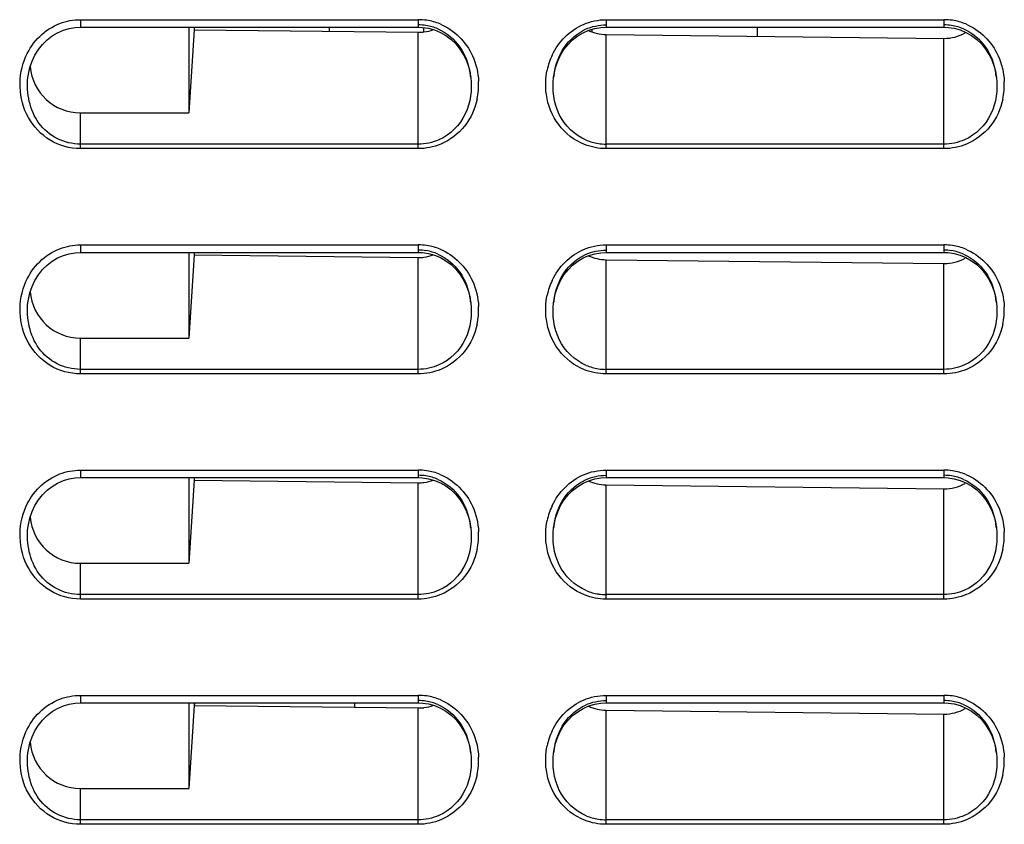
# Model space of a CAD drawing. Header units: millimetres. Extents: x 0 to 1200, y 0 to 1150.
# Tile 66 of 80: x 677 to 717, y 528 to 560. Entities that reach past the tile are written whole.
import ezdxf

# ---------------------------------------------------------------- set-up
doc = ezdxf.new("R2010")
doc.units = ezdxf.units.MM
doc.header["$LTSCALE"] = 74.962963
doc.layers.get('0').update_dxf_attribs({"linetype": 'CONTINUOUS'})

msp = doc.modelspace()

# ---------------------------------------------------------------- linework, layer by layer
at = {"color": 9, "linetype": 'CONTINUOUS'}
for p, q in [((679.911, 559.762), (693.411, 559.762)), ((679.911, 559.762), (679.911, 559.462)), ((693.411, 559.762), (693.411, 559.462)), ((700.911, 559.762), (714.411, 559.762)), ((700.911, 559.762), (700.911, 559.462)), ((714.411, 559.762), (714.411, 559.462)), ((693.411, 554.61), (693.411, 559.259)), ((700.911, 554.61), (700.911, 559.172)), ((714.411, 554.61), (714.411, 559.015)), ((677.815, 557.451), (677.816, 557.461)), ((679.911, 554.61), (679.911, 556.039)), ((693.411, 554.79), (679.911, 554.79)), ((714.411, 554.79), (700.911, 554.79)), ((693.411, 554.61), (679.911, 554.61)), ((714.411, 554.61), (700.911, 554.61)), ((679.911, 550.762), (693.411, 550.762)), ((679.911, 550.762), (679.911, 550.462)), ((693.411, 550.762), (693.411, 550.462)), ((700.911, 550.762), (714.411, 550.762)), ((700.911, 550.762), (700.911, 550.462)), ((714.411, 550.762), (714.411, 550.462)), ((693.411, 545.61), (693.411, 550.259)), ((700.911, 545.61), (700.911, 550.172)), ((714.411, 545.61), (714.411, 550.015)), ((677.815, 548.451), (677.816, 548.461)), ((679.911, 545.61), (679.911, 547.039)), ((693.411, 545.79), (679.911, 545.79)), ((693.411, 545.61), (679.911, 545.61)), ((714.411, 545.79), (700.911, 545.79)), ((714.411, 545.61), (700.911, 545.61)), ((679.911, 541.762), (693.411, 541.762)), ((679.911, 541.762), (679.911, 541.462)), ((693.411, 541.762), (693.411, 541.462)), ((700.911, 541.762), (714.411, 541.762)), ((700.911, 541.762), (700.911, 541.462)), ((714.411, 541.762), (714.411, 541.462)), ((693.411, 536.61), (693.411, 541.259)), ((700.911, 536.61), (700.911, 541.172)), ((714.411, 536.61), (714.411, 541.015)), ((677.815, 539.451), (677.816, 539.461)), ((679.911, 536.61), (679.911, 538.039)), ((693.411, 536.79), (679.911, 536.79)), ((693.411, 536.61), (679.911, 536.61)), ((714.411, 536.79), (700.911, 536.79)), ((714.411, 536.61), (700.911, 536.61)), ((679.911, 532.762), (693.411, 532.762)), ((679.911, 532.762), (679.911, 532.462)), ((693.411, 532.762), (693.411, 532.462)), ((700.911, 532.762), (714.411, 532.762)), ((700.911, 532.762), (700.911, 532.462)), ((714.411, 532.762), (714.411, 532.462)), ((693.411, 527.61), (693.411, 532.259)), ((700.911, 527.61), (700.911, 532.172)), ((714.411, 527.61), (714.411, 532.015)), ((677.815, 530.451), (677.816, 530.461)), ((679.911, 527.61), (679.911, 529.039)), ((693.411, 527.79), (679.911, 527.79)), ((693.411, 527.61), (679.911, 527.61)), ((714.411, 527.79), (700.911, 527.79)), ((714.411, 527.61), (700.911, 527.61))]:
    msp.add_line(p, q, dxfattribs=at)
at = {"color": 7, "linetype": 'CONTINUOUS'}
for p, q in [((679.23, 559.342), (679.467, 559.412)), ((679.467, 559.412), (679.708, 559.452)), ((679.708, 559.452), (679.911, 559.462)), ((679.911, 559.462), (693.411, 559.462)), ((684.242, 559.462), (684.242, 556.039)), ((684.461, 559.462), (684.461, 559.363)), ((693.411, 559.462), (693.573, 559.456)), ((693.573, 559.456), (693.817, 559.42)), ((693.629, 559.272), (693.629, 559.448)), ((693.817, 559.42), (694.058, 559.354)), ((700.226, 559.341), (700.464, 559.411)), ((700.464, 559.411), (700.705, 559.452)), ((700.705, 559.452), (700.911, 559.462)), ((700.911, 559.462), (714.411, 559.462)), ((714.411, 559.462), (714.574, 559.456)), ((714.574, 559.456), (714.817, 559.42)), ((714.817, 559.42), (715.058, 559.354)), ((678.58, 558.958), (678.783, 559.114)), ((678.783, 559.114), (679.001, 559.242)), ((679.001, 559.242), (679.23, 559.342)), ((684.461, 559.363), (684.242, 556.039)), ((684.461, 559.363), (693.411, 559.259)), ((694.058, 559.354), (694.291, 559.257)), ((694.291, 559.257), (694.513, 559.131)), ((694.513, 559.131), (694.72, 558.975)), ((694.72, 558.975), (694.909, 558.794)), ((699.577, 558.955), (699.78, 559.111)), ((699.78, 559.111), (699.997, 559.241)), ((699.997, 559.241), (700.226, 559.341)), ((700.911, 559.172), (714.411, 559.015)), ((715.058, 559.354), (715.291, 559.257)), ((715.291, 559.257), (715.514, 559.13)), ((715.514, 559.13), (715.721, 558.975)), ((715.721, 558.975), (715.91, 558.793)), ((678.233, 558.571), (678.396, 558.776)), ((678.396, 558.776), (678.58, 558.958)), ((694.909, 558.794), (695.076, 558.588)), ((695.076, 558.588), (695.22, 558.361)), ((699.231, 558.568), (699.394, 558.773)), ((699.394, 558.773), (699.577, 558.955)), ((715.91, 558.793), (716.077, 558.588)), ((716.077, 558.588), (716.22, 558.361)), ((677.98, 558.105), (678.094, 558.347)), ((678.094, 558.347), (678.233, 558.571)), ((695.22, 558.361), (695.337, 558.116)), ((698.979, 558.102), (699.092, 558.344)), ((699.092, 558.344), (699.231, 558.568)), ((716.22, 558.361), (716.337, 558.116)), ((677.833, 557.581), (677.892, 557.848)), ((677.892, 557.848), (677.98, 558.105)), ((695.337, 558.116), (695.427, 557.856)), ((695.427, 557.856), (695.488, 557.585)), ((698.833, 557.58), (698.892, 557.846)), ((698.892, 557.846), (698.979, 558.102)), ((716.337, 558.116), (716.427, 557.856)), ((716.427, 557.856), (716.488, 557.585)), ((677.815, 557.451), (677.833, 557.581)), ((695.488, 557.585), (695.506, 557.454)), ((695.505, 557.46), (695.506, 557.453)), ((698.815, 557.453), (698.833, 557.58)), ((698.815, 557.453), (698.816, 557.461)), ((716.488, 557.585), (716.506, 557.454)), ((716.505, 557.46), (716.506, 557.453)), ((679.911, 556.039), (684.242, 556.039)), ((679.001, 550.242), (679.23, 550.342)), ((679.23, 550.342), (679.467, 550.412)), ((679.467, 550.412), (679.708, 550.452)), ((679.708, 550.452), (679.911, 550.462)), ((679.911, 550.462), (693.411, 550.462)), ((684.242, 550.462), (684.242, 547.039)), ((684.461, 550.363), (684.242, 547.039)), ((684.461, 550.462), (684.461, 550.363)), ((684.461, 550.363), (693.411, 550.259)), ((693.411, 550.462), (693.573, 550.456)), ((693.573, 550.456), (693.817, 550.42)), ((693.817, 550.42), (694.058, 550.354)), ((694.058, 550.354), (694.291, 550.257)), ((699.997, 550.241), (700.226, 550.341)), ((700.226, 550.341), (700.464, 550.411)), ((700.464, 550.411), (700.705, 550.452)), ((700.705, 550.452), (700.911, 550.462)), ((700.911, 550.462), (714.411, 550.462)), ((714.411, 550.462), (714.574, 550.456)), ((714.574, 550.456), (714.817, 550.42)), ((714.817, 550.42), (715.058, 550.354)), ((715.058, 550.354), (715.291, 550.257)), ((678.396, 549.776), (678.58, 549.958)), ((678.58, 549.958), (678.783, 550.114)), ((678.783, 550.114), (679.001, 550.242)), ((694.291, 550.257), (694.513, 550.131)), ((694.513, 550.131), (694.72, 549.975)), ((694.72, 549.975), (694.909, 549.794)), ((699.394, 549.773), (699.577, 549.955)), ((699.577, 549.955), (699.78, 550.111)), ((699.78, 550.111), (699.997, 550.241)), ((700.911, 550.172), (714.411, 550.015)), ((715.291, 550.257), (715.514, 550.13)), ((715.514, 550.13), (715.721, 549.975)), ((715.721, 549.975), (715.91, 549.793)), ((678.094, 549.347), (678.233, 549.571)), ((678.233, 549.571), (678.396, 549.776)), ((694.909, 549.794), (695.076, 549.588)), ((695.076, 549.588), (695.22, 549.361)), ((699.092, 549.344), (699.231, 549.568)), ((699.231, 549.568), (699.394, 549.773)), ((715.91, 549.793), (716.077, 549.588)), ((716.077, 549.588), (716.22, 549.361)), ((677.98, 549.105), (678.094, 549.347)), ((695.22, 549.361), (695.337, 549.116)), ((698.979, 549.102), (699.092, 549.344)), ((716.22, 549.361), (716.337, 549.116)), ((677.833, 548.581), (677.892, 548.848)), ((677.892, 548.848), (677.98, 549.105)), ((695.337, 549.116), (695.427, 548.856)), ((695.427, 548.856), (695.488, 548.585)), ((698.833, 548.58), (698.892, 548.846)), ((698.892, 548.846), (698.979, 549.102)), ((716.337, 549.116), (716.427, 548.856)), ((716.427, 548.856), (716.488, 548.585)), ((677.815, 548.451), (677.833, 548.581)), ((695.488, 548.585), (695.506, 548.454)), ((695.505, 548.46), (695.506, 548.453)), ((698.815, 548.453), (698.833, 548.58)), ((698.815, 548.453), (698.816, 548.461)), ((716.488, 548.585), (716.506, 548.454)), ((716.505, 548.46), (716.506, 548.453)), ((679.911, 547.039), (684.242, 547.039)), ((679.001, 541.242), (679.23, 541.342)), ((679.23, 541.342), (679.467, 541.412)), ((679.467, 541.412), (679.708, 541.452)), ((679.708, 541.452), (679.911, 541.462)), ((679.911, 541.462), (693.411, 541.462)), ((684.242, 541.462), (684.242, 538.039)), ((684.461, 541.363), (684.242, 538.039)), ((684.461, 541.462), (684.461, 541.363)), ((684.461, 541.363), (693.411, 541.259)), ((693.411, 541.462), (693.573, 541.456)), ((693.573, 541.456), (693.817, 541.42)), ((693.817, 541.42), (694.058, 541.354)), ((694.058, 541.354), (694.291, 541.257)), ((699.997, 541.241), (700.226, 541.341)), ((700.226, 541.341), (700.464, 541.411)), ((700.464, 541.411), (700.705, 541.452)), ((700.705, 541.452), (700.911, 541.462)), ((700.911, 541.462), (714.411, 541.462)), ((714.411, 541.462), (714.574, 541.456)), ((714.574, 541.456), (714.817, 541.42)), ((714.817, 541.42), (715.058, 541.354)), ((715.058, 541.354), (715.291, 541.257)), ((678.396, 540.776), (678.58, 540.958)), ((678.58, 540.958), (678.783, 541.114)), ((678.783, 541.114), (679.001, 541.242)), ((694.291, 541.257), (694.513, 541.131)), ((694.513, 541.131), (694.72, 540.975)), ((694.72, 540.975), (694.909, 540.794)), ((699.394, 540.773), (699.577, 540.955)), ((699.577, 540.955), (699.78, 541.111)), ((699.78, 541.111), (699.997, 541.241)), ((700.911, 541.172), (714.411, 541.015)), ((715.291, 541.257), (715.514, 541.13)), ((715.514, 541.13), (715.721, 540.975)), ((715.721, 540.975), (715.91, 540.793)), ((678.094, 540.347), (678.233, 540.571)), ((678.233, 540.571), (678.396, 540.776)), ((694.909, 540.794), (695.076, 540.588)), ((695.076, 540.588), (695.22, 540.361)), ((699.092, 540.344), (699.231, 540.568)), ((699.231, 540.568), (699.394, 540.773)), ((715.91, 540.793), (716.077, 540.588)), ((716.077, 540.588), (716.22, 540.361)), ((677.892, 539.848), (677.98, 540.105)), ((677.98, 540.105), (678.094, 540.347)), ((695.22, 540.361), (695.337, 540.116)), ((695.337, 540.116), (695.427, 539.856)), ((698.892, 539.846), (698.979, 540.102)), ((698.979, 540.102), (699.092, 540.344)), ((716.22, 540.361), (716.337, 540.116)), ((716.337, 540.116), (716.427, 539.856)), ((677.833, 539.581), (677.892, 539.848)), ((695.427, 539.856), (695.488, 539.585)), ((698.833, 539.58), (698.892, 539.846)), ((716.427, 539.856), (716.488, 539.585)), ((677.815, 539.451), (677.833, 539.581)), ((695.488, 539.585), (695.506, 539.454)), ((695.505, 539.46), (695.506, 539.453)), ((698.815, 539.453), (698.833, 539.58)), ((698.815, 539.453), (698.816, 539.461)), ((716.488, 539.585), (716.506, 539.454)), ((716.505, 539.46), (716.506, 539.453)), ((679.911, 538.039), (684.242, 538.039)), ((678.783, 532.114), (679.001, 532.242)), ((679.001, 532.242), (679.23, 532.342)), ((679.23, 532.342), (679.467, 532.412)), ((679.467, 532.412), (679.708, 532.452)), ((679.708, 532.452), (679.911, 532.462)), ((679.911, 532.462), (693.411, 532.462)), ((684.242, 532.462), (684.242, 529.039)), ((684.461, 532.363), (684.242, 529.039)), ((684.46, 532.363), (693.411, 532.259)), ((684.461, 532.462), (684.461, 532.363)), ((684.463, 532.462), (684.463, 532.395)), ((693.411, 532.462), (693.573, 532.456)), ((693.573, 532.456), (693.817, 532.42)), ((693.817, 532.42), (694.058, 532.354)), ((694.058, 532.354), (694.291, 532.257)), ((694.291, 532.257), (694.513, 532.131)), ((699.78, 532.111), (699.997, 532.241)), ((699.997, 532.241), (700.226, 532.341)), ((700.226, 532.341), (700.464, 532.411)), ((700.464, 532.411), (700.705, 532.452)), ((700.705, 532.452), (700.911, 532.462)), ((700.911, 532.462), (714.411, 532.462)), ((714.411, 532.462), (714.574, 532.456)), ((714.574, 532.456), (714.817, 532.42)), ((714.817, 532.42), (715.058, 532.354)), ((715.058, 532.354), (715.291, 532.257)), ((715.291, 532.257), (715.514, 532.13)), ((678.396, 531.776), (678.58, 531.958)), ((678.58, 531.958), (678.783, 532.114)), ((694.513, 532.131), (694.72, 531.975)), ((694.72, 531.975), (694.909, 531.794)), ((699.394, 531.773), (699.577, 531.955)), ((699.577, 531.955), (699.78, 532.111)), ((700.911, 532.172), (714.411, 532.015)), ((715.514, 532.13), (715.721, 531.975)), ((715.721, 531.975), (715.91, 531.793)), ((678.094, 531.347), (678.233, 531.571)), ((678.233, 531.571), (678.396, 531.776)), ((694.909, 531.794), (695.076, 531.588)), ((695.076, 531.588), (695.22, 531.361)), ((699.092, 531.344), (699.231, 531.568)), ((699.231, 531.568), (699.394, 531.773)), ((715.91, 531.793), (716.077, 531.588)), ((716.077, 531.588), (716.22, 531.361)), ((677.892, 530.848), (677.98, 531.105)), ((677.98, 531.105), (678.094, 531.347)), ((695.22, 531.361), (695.337, 531.116)), ((695.337, 531.116), (695.427, 530.856)), ((698.892, 530.846), (698.979, 531.102)), ((698.979, 531.102), (699.092, 531.344)), ((716.22, 531.361), (716.337, 531.116)), ((716.337, 531.116), (716.427, 530.856)), ((677.833, 530.581), (677.892, 530.848)), ((695.427, 530.856), (695.488, 530.585)), ((698.833, 530.58), (698.892, 530.846)), ((716.427, 530.856), (716.488, 530.585)), ((677.815, 530.451), (677.833, 530.581)), ((695.488, 530.585), (695.506, 530.454)), ((695.505, 530.46), (695.506, 530.453)), ((698.815, 530.453), (698.833, 530.58)), ((698.815, 530.453), (698.816, 530.461)), ((716.488, 530.585), (716.506, 530.454)), ((716.505, 530.46), (716.506, 530.453)), ((679.911, 529.039), (684.242, 529.039))]:
    msp.add_line(p, q, dxfattribs=at)
at = {"color": 3, "linetype": 'CONTINUOUS'}
for p, q in [((689.861, 559.3), (689.861, 559.462)), ((700.361, 559.274), (700.361, 559.381)), ((706.961, 559.102), (706.961, 559.462)), ((690.861, 532.462), (690.861, 532.288))]:
    msp.add_line(p, q, dxfattribs=at)
at = {"color": 9, "linetype": 'CONTINUOUS'}
for centre, radius, start, end in [((693.41, 557.47), 2.292, 81.575, 89.9822), ((714.41, 557.47), 2.292, 81.5613, 89.9818), ((693.406, 557.453), 2.31, 67.807, 81.5368), ((714.406, 557.453), 2.31, 67.7681, 81.5228), ((701.252, 557.185), 2.751, 155.0263, 168.1666), ((693.014, 557.17), 2.808, 348.0869, 2.5972), ((714.015, 557.17), 2.808, 347.9891, 2.4826), ((693.41, 548.47), 2.292, 81.575, 89.9822), ((693.406, 548.453), 2.31, 67.807, 81.5368), ((714.41, 548.47), 2.292, 81.5613, 89.9818), ((714.406, 548.453), 2.31, 67.7681, 81.5228), ((701.252, 548.185), 2.751, 155.0263, 168.1666), ((693.014, 548.17), 2.808, 348.0869, 2.5972), ((714.015, 548.17), 2.808, 347.9891, 2.4826), ((693.41, 539.47), 2.292, 81.575, 89.9822), ((693.406, 539.453), 2.31, 67.807, 81.5368), ((714.41, 539.47), 2.292, 81.5613, 89.9818), ((714.406, 539.453), 2.31, 67.7681, 81.5228), ((701.252, 539.185), 2.751, 155.0263, 168.1666), ((693.014, 539.17), 2.808, 348.0869, 2.5972), ((714.015, 539.17), 2.808, 347.9891, 2.4826), ((693.41, 530.47), 2.292, 81.575, 89.9822), ((693.406, 530.453), 2.31, 67.807, 81.5368), ((714.41, 530.47), 2.292, 81.5613, 89.9818), ((714.406, 530.453), 2.31, 67.7681, 81.5228), ((701.252, 530.185), 2.751, 155.0263, 168.1666), ((693.014, 530.17), 2.808, 348.0869, 2.5972), ((714.015, 530.17), 2.808, 347.9891, 2.4826)]:
    msp.add_arc(centre, radius, start, end, dxfattribs=at)
at = {"color": 7, "linetype": 'CONTINUOUS'}
for centre, radius, start, end in [((693.41, 557.587), 1.969, 81.1119, 89.9803), ((693.407, 557.576), 1.981, 66.5115, 81.0704), ((714.41, 557.587), 1.969, 81.0974, 89.9798), ((714.407, 557.576), 1.981, 66.4701, 81.0556), ((693.429, 560.926), 1.668, 269.3594, 277.1171), ((693.428, 560.944), 1.685, 277.0975, 290.3859), ((692.538, 557.115), 2.988, 8.0948, 9.6964), ((692.536, 557.115), 2.99, 6.634, 8.0947), ((701.808, 557.115), 3.012, 172.3153, 173.3925), ((701.782, 557.118), 2.986, 170.6865, 172.3161), ((713.536, 557.115), 2.99, 7.9962, 9.6993), ((713.535, 557.115), 2.991, 6.6358, 7.9962), ((700.913, 556.843), 2.053, 247.3201, 261.403), ((700.911, 556.838), 2.048, 261.4332, 269.9845), ((693.41, 548.587), 1.969, 81.1119, 89.9803), ((693.428, 551.944), 1.685, 277.0975, 290.3859), ((693.407, 548.576), 1.981, 66.5115, 81.0704), ((714.41, 548.587), 1.969, 81.0974, 89.9798), ((714.407, 548.576), 1.981, 66.4701, 81.0556), ((693.429, 551.926), 1.668, 269.3594, 277.1171), ((692.538, 548.115), 2.988, 8.0948, 9.6964), ((692.536, 548.115), 2.99, 6.634, 8.0947), ((701.808, 548.115), 3.012, 172.3153, 173.3925), ((701.782, 548.118), 2.986, 170.6865, 172.3161), ((713.536, 548.115), 2.99, 7.9962, 9.6993), ((713.535, 548.115), 2.991, 6.6358, 7.9962), ((700.913, 547.843), 2.053, 247.3201, 261.403), ((700.911, 547.838), 2.048, 261.4332, 269.9845), ((693.41, 539.587), 1.969, 81.1119, 89.9803), ((693.429, 542.926), 1.668, 269.3594, 277.1171), ((693.428, 542.944), 1.685, 277.0975, 290.3859), ((693.407, 539.576), 1.981, 66.5115, 81.0704), ((714.41, 539.587), 1.969, 81.0974, 89.9798), ((714.407, 539.576), 1.981, 66.4701, 81.0556), ((692.538, 539.115), 2.988, 8.0948, 9.6964), ((692.536, 539.115), 2.99, 6.634, 8.0947), ((701.808, 539.115), 3.012, 172.3153, 173.3925), ((701.782, 539.118), 2.986, 170.6865, 172.3161), ((713.536, 539.115), 2.99, 7.9962, 9.6993), ((713.535, 539.115), 2.991, 6.6358, 7.9962), ((700.913, 538.843), 2.053, 247.3201, 261.403), ((700.911, 538.838), 2.048, 261.4332, 269.9845), ((693.41, 530.587), 1.969, 81.1119, 89.9803), ((693.429, 533.926), 1.668, 269.3594, 277.1171), ((693.428, 533.944), 1.685, 277.0975, 290.3859), ((693.407, 530.576), 1.981, 66.5115, 81.0704), ((714.41, 530.587), 1.969, 81.0974, 89.9798), ((714.407, 530.576), 1.981, 66.4701, 81.0556), ((692.538, 530.115), 2.988, 8.0948, 9.6964), ((692.536, 530.115), 2.99, 6.634, 8.0947), ((701.808, 530.115), 3.012, 172.3153, 173.3925), ((701.782, 530.118), 2.986, 170.6865, 172.3161), ((713.536, 530.115), 2.99, 7.9962, 9.6993), ((713.535, 530.115), 2.991, 6.6358, 7.9962), ((700.913, 529.843), 2.053, 247.3201, 261.403), ((700.911, 529.838), 2.048, 261.4332, 269.9845)]:
    msp.add_arc(centre, radius, start, end, dxfattribs=at)
for centre, start_param in [((679.911, 558.052), 6.363973), ((679.911, 549.052), 6.363973), ((679.911, 540.052), 6.363973), ((679.911, 531.052), 6.363976)]:
    msp.add_ellipse(centre, major_axis=(-2.013, 0), ratio=1, start_param=start_param, end_param=7.853982, dxfattribs=at)
at = {"color": 9, "linetype": 'CONTINUOUS'}
for points in [[(679.09, 559.61), (679.35, 559.71), (679.633, 559.762), (679.911, 559.762)], [(700.007, 559.576), (700.29, 559.698), (700.603, 559.762), (700.911, 559.762)], [(694.278, 559.592), (694.838, 559.363), (695.324, 558.874), (695.574, 558.324)], [(698.758, 558.347), (699.005, 558.876), (699.47, 559.347), (700.007, 559.576)], [(715.28, 559.591), (715.84, 559.362), (716.326, 558.87), (716.576, 558.319)], [(695.574, 558.324), (695.72, 558.003), (695.804, 557.649), (695.819, 557.297)], [(716.576, 558.319), (716.722, 557.998), (716.805, 557.643), (716.82, 557.291)], [(698.526, 556.779), (698.481, 557.1), (698.493, 557.433), (698.559, 557.75)], [(694.309, 554.79), (694.027, 554.673), (693.716, 554.61), (693.411, 554.61)], [(700.911, 554.61), (700.619, 554.61), (700.323, 554.667), (700.051, 554.775)], [(715.308, 554.79), (715.027, 554.672), (714.716, 554.61), (714.411, 554.61)], [(679.09, 550.61), (679.35, 550.71), (679.633, 550.762), (679.911, 550.762)], [(700.007, 550.576), (700.29, 550.698), (700.603, 550.762), (700.911, 550.762)], [(694.278, 550.592), (694.838, 550.363), (695.324, 549.874), (695.574, 549.324)], [(698.758, 549.347), (699.005, 549.876), (699.47, 550.347), (700.007, 550.576)], [(715.28, 550.591), (715.84, 550.362), (716.326, 549.87), (716.576, 549.319)], [(695.574, 549.324), (695.72, 549.003), (695.804, 548.649), (695.819, 548.297)], [(716.576, 549.319), (716.722, 548.998), (716.805, 548.643), (716.82, 548.291)], [(698.526, 547.779), (698.481, 548.1), (698.493, 548.433), (698.559, 548.75)], [(694.309, 545.79), (694.027, 545.673), (693.716, 545.61), (693.411, 545.61)], [(700.911, 545.61), (700.619, 545.61), (700.323, 545.667), (700.051, 545.775)], [(715.308, 545.79), (715.027, 545.672), (714.716, 545.61), (714.411, 545.61)], [(679.09, 541.61), (679.35, 541.71), (679.633, 541.762), (679.911, 541.762)], [(700.007, 541.576), (700.29, 541.698), (700.603, 541.762), (700.911, 541.762)], [(694.278, 541.592), (694.838, 541.363), (695.324, 540.874), (695.574, 540.324)], [(698.758, 540.347), (699.005, 540.876), (699.47, 541.347), (700.007, 541.576)], [(715.28, 541.591), (715.84, 541.362), (716.326, 540.87), (716.576, 540.319)], [(695.574, 540.324), (695.72, 540.003), (695.804, 539.649), (695.819, 539.297)], [(716.576, 540.319), (716.722, 539.998), (716.805, 539.643), (716.82, 539.291)], [(698.526, 538.779), (698.481, 539.1), (698.493, 539.433), (698.559, 539.75)], [(694.309, 536.79), (694.027, 536.673), (693.716, 536.61), (693.411, 536.61)], [(700.911, 536.61), (700.619, 536.61), (700.323, 536.667), (700.051, 536.775)], [(715.308, 536.79), (715.027, 536.672), (714.716, 536.61), (714.411, 536.61)], [(679.09, 532.61), (679.35, 532.71), (679.633, 532.762), (679.911, 532.762)], [(700.007, 532.576), (700.29, 532.698), (700.603, 532.762), (700.911, 532.762)], [(694.278, 532.592), (694.838, 532.363), (695.324, 531.874), (695.574, 531.324)], [(698.758, 531.347), (699.005, 531.876), (699.47, 532.347), (700.007, 532.576)], [(715.28, 532.591), (715.84, 532.362), (716.326, 531.87), (716.576, 531.319)], [(695.574, 531.324), (695.72, 531.003), (695.804, 530.649), (695.819, 530.297)], [(716.576, 531.319), (716.722, 530.998), (716.805, 530.643), (716.82, 530.291)], [(698.526, 529.779), (698.481, 530.1), (698.493, 530.433), (698.559, 530.75)], [(694.309, 527.79), (694.027, 527.673), (693.716, 527.61), (693.411, 527.61)], [(700.911, 527.61), (700.619, 527.61), (700.323, 527.667), (700.051, 527.775)], [(715.308, 527.79), (715.027, 527.672), (714.716, 527.61), (714.411, 527.61)]]:
    msp.add_open_spline(points, degree=3, dxfattribs=at)
for points, knots in [([(677.737, 558.301), (677.868, 558.594), (678.237, 559.138), (678.792, 559.496), (679.09, 559.61)], [0, 0, 0, 0, 0.500343, 1, 1, 1, 1]), ([(679.911, 554.61), (679.493, 554.61), (678.64, 554.848), (677.74, 555.804), (677.405, 557.062), (677.567, 557.918), (677.737, 558.301)], [0, 0, 0, 0, 0.249376, 0.499279, 0.749707, 1, 1, 1, 1]), ([(679.911, 554.79), (679.593, 554.79), (678.946, 554.946), (677.952, 555.788), (677.745, 556.831), (677.815, 557.451)], [0, 0, 0, 0, 0.252361, 0.504927, 1, 1, 1, 1]), ([(700.051, 554.775), (699.648, 554.935), (698.919, 555.499), (698.587, 556.348), (698.526, 556.779)], [0, 0, 0, 0, 0.499316, 1, 1, 1, 1]), ([(695.762, 556.59), (695.679, 556.201), (695.338, 555.448), (694.675, 554.943), (694.309, 554.79)], [0, 0, 0, 0, 0.500548, 1, 1, 1, 1]), ([(716.761, 556.585), (716.678, 556.197), (716.336, 555.446), (715.674, 554.943), (715.308, 554.79)], [0, 0, 0, 0, 0.500546, 1, 1, 1, 1]), ([(677.737, 549.301), (677.868, 549.594), (678.237, 550.138), (678.792, 550.496), (679.09, 550.61)], [0, 0, 0, 0, 0.500343, 1, 1, 1, 1]), ([(679.911, 545.61), (679.493, 545.61), (678.64, 545.848), (677.74, 546.804), (677.405, 548.062), (677.567, 548.918), (677.737, 549.301)], [0, 0, 0, 0, 0.249376, 0.499279, 0.749707, 1, 1, 1, 1]), ([(679.911, 545.79), (679.593, 545.79), (678.946, 545.946), (677.952, 546.788), (677.745, 547.831), (677.815, 548.451)], [0, 0, 0, 0, 0.252361, 0.504927, 1, 1, 1, 1]), ([(695.762, 547.59), (695.679, 547.201), (695.338, 546.448), (694.675, 545.943), (694.309, 545.79)], [0, 0, 0, 0, 0.500548, 1, 1, 1, 1]), ([(700.051, 545.775), (699.648, 545.935), (698.919, 546.499), (698.587, 547.348), (698.526, 547.779)], [0, 0, 0, 0, 0.499316, 1, 1, 1, 1]), ([(716.761, 547.585), (716.678, 547.197), (716.336, 546.446), (715.674, 545.943), (715.308, 545.79)], [0, 0, 0, 0, 0.500546, 1, 1, 1, 1]), ([(677.737, 540.301), (677.868, 540.594), (678.237, 541.138), (678.792, 541.496), (679.09, 541.61)], [0, 0, 0, 0, 0.500343, 1, 1, 1, 1]), ([(679.911, 536.61), (679.493, 536.61), (678.64, 536.848), (677.74, 537.804), (677.405, 539.062), (677.567, 539.918), (677.737, 540.301)], [0, 0, 0, 0, 0.249376, 0.499279, 0.749707, 1, 1, 1, 1]), ([(679.911, 536.79), (679.593, 536.79), (678.946, 536.946), (677.952, 537.788), (677.745, 538.831), (677.815, 539.451)], [0, 0, 0, 0, 0.252361, 0.504927, 1, 1, 1, 1]), ([(695.762, 538.59), (695.679, 538.201), (695.338, 537.448), (694.675, 536.943), (694.309, 536.79)], [0, 0, 0, 0, 0.500548, 1, 1, 1, 1]), ([(700.051, 536.775), (699.648, 536.935), (698.919, 537.499), (698.587, 538.348), (698.526, 538.779)], [0, 0, 0, 0, 0.499316, 1, 1, 1, 1]), ([(716.761, 538.585), (716.678, 538.197), (716.336, 537.446), (715.674, 536.943), (715.308, 536.79)], [0, 0, 0, 0, 0.500546, 1, 1, 1, 1]), ([(677.737, 531.301), (677.868, 531.594), (678.237, 532.138), (678.792, 532.496), (679.09, 532.61)], [0, 0, 0, 0, 0.500343, 1, 1, 1, 1]), ([(679.911, 527.61), (679.493, 527.61), (678.64, 527.848), (677.74, 528.804), (677.405, 530.062), (677.567, 530.918), (677.737, 531.301)], [0, 0, 0, 0, 0.249376, 0.499279, 0.749707, 1, 1, 1, 1]), ([(679.911, 527.79), (679.593, 527.79), (678.946, 527.946), (677.952, 528.788), (677.745, 529.831), (677.815, 530.451)], [0, 0, 0, 0, 0.252361, 0.504927, 1, 1, 1, 1]), ([(695.762, 529.59), (695.679, 529.201), (695.338, 528.448), (694.675, 527.943), (694.309, 527.79)], [0, 0, 0, 0, 0.500548, 1, 1, 1, 1]), ([(700.051, 527.775), (699.648, 527.935), (698.919, 528.499), (698.587, 529.348), (698.526, 529.779)], [0, 0, 0, 0, 0.499316, 1, 1, 1, 1]), ([(716.761, 529.585), (716.678, 529.197), (716.336, 528.446), (715.674, 527.943), (715.308, 527.79)], [0, 0, 0, 0, 0.500546, 1, 1, 1, 1])]:
    msp.add_open_spline(points, degree=3, knots=knots, dxfattribs=at)
at = {"color": 7, "linetype": 'CONTINUOUS'}
for points, knots in [([(694.196, 559.392), (694.542, 559.242), (695.153, 558.724), (695.42, 557.99), (695.483, 557.619)], [0, 0, 0, 0, 0.500151, 1, 1, 1, 1]), ([(698.836, 557.601), (698.896, 557.97), (699.155, 558.7), (699.752, 559.222), (700.092, 559.377)], [0, 0, 0, 0, 0.499894, 1, 1, 1, 1]), ([(715.198, 559.392), (715.543, 559.241), (716.153, 558.724), (716.419, 557.99), (716.483, 557.619)], [0, 0, 0, 0, 0.500153, 1, 1, 1, 1]), ([(695.506, 557.453), (695.562, 556.965), (695.449, 555.929), (694.685, 555.162), (694.236, 554.964)], [0, 0, 0, 0, 0.500724, 1, 1, 1, 1]), ([(700.122, 554.949), (699.663, 555.14), (698.877, 555.908), (698.759, 556.959), (698.815, 557.453)], [0, 0, 0, 0, 0.499441, 1, 1, 1, 1]), ([(716.506, 557.453), (716.562, 556.965), (716.449, 555.929), (715.684, 555.162), (715.235, 554.964)], [0, 0, 0, 0, 0.500726, 1, 1, 1, 1]), ([(694.196, 550.392), (694.542, 550.242), (695.153, 549.724), (695.42, 548.99), (695.483, 548.619)], [0, 0, 0, 0, 0.500151, 1, 1, 1, 1]), ([(698.836, 548.601), (698.896, 548.97), (699.155, 549.7), (699.752, 550.222), (700.092, 550.377)], [0, 0, 0, 0, 0.499894, 1, 1, 1, 1]), ([(715.198, 550.392), (715.543, 550.241), (716.153, 549.724), (716.419, 548.99), (716.483, 548.619)], [0, 0, 0, 0, 0.500153, 1, 1, 1, 1]), ([(695.506, 548.453), (695.562, 547.965), (695.449, 546.929), (694.685, 546.162), (694.236, 545.964)], [0, 0, 0, 0, 0.500724, 1, 1, 1, 1]), ([(700.122, 545.949), (699.663, 546.14), (698.877, 546.908), (698.759, 547.959), (698.815, 548.453)], [0, 0, 0, 0, 0.499441, 1, 1, 1, 1]), ([(716.506, 548.453), (716.562, 547.965), (716.449, 546.929), (715.684, 546.162), (715.235, 545.964)], [0, 0, 0, 0, 0.500726, 1, 1, 1, 1]), ([(694.196, 541.392), (694.542, 541.242), (695.153, 540.724), (695.42, 539.99), (695.483, 539.619)], [0, 0, 0, 0, 0.500151, 1, 1, 1, 1]), ([(698.836, 539.601), (698.896, 539.97), (699.155, 540.7), (699.752, 541.222), (700.092, 541.377)], [0, 0, 0, 0, 0.499894, 1, 1, 1, 1]), ([(715.198, 541.392), (715.543, 541.241), (716.153, 540.724), (716.419, 539.99), (716.483, 539.619)], [0, 0, 0, 0, 0.500153, 1, 1, 1, 1]), ([(695.506, 539.453), (695.562, 538.965), (695.449, 537.929), (694.685, 537.162), (694.236, 536.964)], [0, 0, 0, 0, 0.500724, 1, 1, 1, 1]), ([(700.122, 536.949), (699.663, 537.14), (698.877, 537.908), (698.759, 538.959), (698.815, 539.453)], [0, 0, 0, 0, 0.499441, 1, 1, 1, 1]), ([(716.506, 539.453), (716.562, 538.965), (716.449, 537.929), (715.684, 537.162), (715.235, 536.964)], [0, 0, 0, 0, 0.500726, 1, 1, 1, 1]), ([(694.196, 532.392), (694.542, 532.242), (695.153, 531.724), (695.42, 530.99), (695.483, 530.619)], [0, 0, 0, 0, 0.500151, 1, 1, 1, 1]), ([(698.836, 530.601), (698.896, 530.97), (699.155, 531.7), (699.752, 532.222), (700.092, 532.377)], [0, 0, 0, 0, 0.499894, 1, 1, 1, 1]), ([(715.198, 532.392), (715.543, 532.241), (716.153, 531.724), (716.419, 530.99), (716.483, 530.619)], [0, 0, 0, 0, 0.500153, 1, 1, 1, 1]), ([(695.506, 530.453), (695.562, 529.965), (695.449, 528.929), (694.685, 528.162), (694.236, 527.964)], [0, 0, 0, 0, 0.500724, 1, 1, 1, 1]), ([(700.122, 527.949), (699.663, 528.14), (698.877, 528.908), (698.759, 529.959), (698.815, 530.453)], [0, 0, 0, 0, 0.499441, 1, 1, 1, 1]), ([(716.506, 530.453), (716.562, 529.965), (716.449, 528.929), (715.684, 528.162), (715.235, 527.964)], [0, 0, 0, 0, 0.500726, 1, 1, 1, 1])]:
    msp.add_open_spline(points, degree=3, knots=knots, dxfattribs=at)
for points in [[(700.092, 559.377), (700.346, 559.493), (700.632, 559.556), (700.911, 559.556)], [(700.211, 559.332), (700.428, 559.231), (700.671, 559.174), (700.911, 559.172)], [(714.411, 559.015), (714.704, 559.012), (715.007, 559.089), (715.262, 559.233)], [(694.236, 554.964), (693.979, 554.851), (693.692, 554.79), (693.411, 554.79)], [(715.235, 554.964), (714.978, 554.851), (714.692, 554.79), (714.411, 554.79)], [(700.092, 550.377), (700.346, 550.493), (700.632, 550.556), (700.911, 550.556)], [(700.211, 550.332), (700.428, 550.231), (700.671, 550.174), (700.911, 550.172)], [(714.411, 550.015), (714.704, 550.012), (715.007, 550.089), (715.262, 550.233)], [(694.236, 545.964), (693.979, 545.851), (693.692, 545.79), (693.411, 545.79)], [(715.235, 545.964), (714.978, 545.851), (714.692, 545.79), (714.411, 545.79)], [(700.092, 541.377), (700.346, 541.493), (700.632, 541.556), (700.911, 541.556)], [(700.211, 541.332), (700.428, 541.231), (700.671, 541.174), (700.911, 541.172)], [(714.411, 541.015), (714.704, 541.012), (715.007, 541.089), (715.262, 541.233)], [(694.236, 536.964), (693.979, 536.851), (693.692, 536.79), (693.411, 536.79)], [(715.235, 536.964), (714.978, 536.851), (714.692, 536.79), (714.411, 536.79)], [(700.092, 532.377), (700.346, 532.493), (700.632, 532.556), (700.911, 532.556)], [(700.211, 532.332), (700.428, 532.231), (700.671, 532.174), (700.911, 532.172)], [(714.411, 532.015), (714.704, 532.012), (715.007, 532.089), (715.262, 532.233)], [(694.236, 527.964), (693.979, 527.851), (693.692, 527.79), (693.411, 527.79)], [(715.235, 527.964), (714.978, 527.851), (714.692, 527.79), (714.411, 527.79)]]:
    msp.add_open_spline(points, degree=3, dxfattribs=at)

doc.saveas('drawing.dxf')
